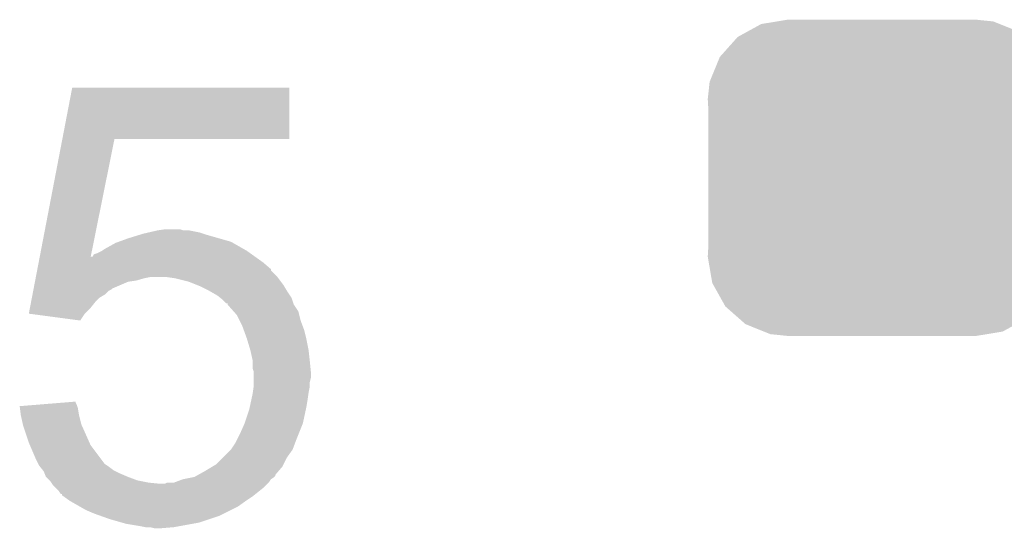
# Model space of a CAD drawing. Extents: x -1.3 to 24.2, y -3.9 to 53.4.
# Tile 21 of 62: x 10.1 to 12.3, y 17.1 to 18.2. Entities that reach past the tile are written whole.
import ezdxf

# ---------------------------------------------------------------- set-up
doc = ezdxf.new("R2010")
doc.units = 0
doc.layers.get('0').update_dxf_attribs({"linetype": 'CONTINUOUS'})
doc.layers.add('GNSS_22_CLICK_V101_GTO', color=11, linetype='CONTINUOUS')
doc.layers.add('GNSS_22_CLICK_V101_GTS', color=8, linetype='CONTINUOUS')

# ---------------------------------------------------------------- blocks, each defined once
blk = doc.blocks.new('CUSTOM_100')
for points in [[(-0.233628, 0.347838), (-0.20955, 0.35179), (0.247972, 0.347838), (0.20955, 0.35179)], [(-0.298526, 0.325596), (-0.268438, 0.342124), (0.30335, 0.325596), (0.2622, 0.342124)], [(-0.268438, 0.342124), (-0.233628, 0.347838), (0.2622, 0.342124), (0.247972, 0.347838)], [(-0.34504, 0.286174), (-0.320744, 0.31339), (0.348152, 0.286174), (0.317222, 0.31339)], [(-0.320744, 0.31339), (-0.298526, 0.325596), (0.317222, 0.31339), (0.30335, 0.325596)], [(-0.360486, 0.26887), (-0.34504, 0.286174), (0.357822, 0.26887), (0.348152, 0.286174)], [(-0.37475, 0.234078), (-0.360486, 0.26887), (0.377262, 0.234078), (0.357822, 0.26887)], [(-0.383124, 0.213652), (-0.37475, 0.234078), (0.380766, 0.213652), (0.377262, 0.234078)], [(-0.38735, 0.17526), (-0.383124, 0.213652), (0.38735, 0.17526), (0.380766, 0.213652)], [(-0.38608, 0.154124), (-0.38735, 0.17526), (0.38608, 0.154124), (0.38735, 0.17526)], [(-0.38608, -0.154124), (-0.38608, 0.154124), (0.38608, -0.154124), (0.38608, 0.154124)], [(-0.38735, -0.17526), (-0.38608, -0.154124), (0.38735, -0.17526), (0.38608, -0.154124)], [(-0.380764, -0.213652), (-0.38735, -0.17526), (0.383124, -0.213652), (0.38735, -0.17526)], [(-0.377262, -0.234078), (-0.380764, -0.213652), (0.374748, -0.234078), (0.383124, -0.213652)], [(-0.35782, -0.26887), (-0.377262, -0.234078), (0.360486, -0.26887), (0.374748, -0.234078)], [(-0.348152, -0.286174), (-0.35782, -0.26887), (0.345038, -0.286174), (0.360486, -0.26887)], [(-0.31722, -0.31339), (-0.348152, -0.286174), (0.320744, -0.31339), (0.345038, -0.286174)], [(-0.30335, -0.325596), (-0.31722, -0.31339), (0.298524, -0.325596), (0.320744, -0.31339)], [(-0.262198, -0.342124), (-0.30335, -0.325596), (0.268438, -0.342124), (0.298524, -0.325596)], [(-0.247972, -0.347838), (-0.262198, -0.342124), (0.233626, -0.347838), (0.268438, -0.342124)], [(-0.20955, -0.35179), (-0.247972, -0.347838), (0.20955, -0.35179), (0.233626, -0.347838)]]:
    blk.add_solid(points)

msp = doc.modelspace()

# ---------------------------------------------------------------- linework, layer by layer
at = {"layer": 'GNSS_22_CLICK_V101_GTO'}
for points in [[(10.244756, 17.94256), (10.266692, 18.056838), (10.749258, 17.94256), (10.74928, 18.056838)], [(10.266692, 18.056838), (10.266698, 18.05686), (10.74928, 18.056838), (10.266698, 18.05686)], [(10.194536, 17.68094), (10.244752, 17.942542), (10.307872, 17.68094), (10.360656, 17.942542)], [(10.244752, 17.942542), (10.244756, 17.94256), (10.360656, 17.942542), (10.749258, 17.94256)], [(10.435158, 17.734278), (10.45718, 17.73936), (10.55116, 17.734278), (10.525762, 17.73936)], [(10.45718, 17.73936), (10.474946, 17.741898), (10.513064, 17.73936), (10.505442, 17.741898)], [(10.474946, 17.741898), (10.474962, 17.7419), (10.505442, 17.741898), (10.474962, 17.7419)], [(10.370186, 17.71396), (10.39114, 17.72158), (10.619742, 17.71396), (10.593072, 17.72158)], [(10.39114, 17.72158), (10.415904, 17.7292), (10.593072, 17.72158), (10.5664, 17.7292)], [(10.415904, 17.7292), (10.42416, 17.73174), (10.5664, 17.7292), (10.558778, 17.73174)], [(10.42416, 17.73174), (10.435158, 17.734278), (10.558778, 17.73174), (10.55116, 17.734278)], [(10.332722, 17.693642), (10.340338, 17.698718), (10.6553, 17.693642), (10.646416, 17.698718)], [(10.340338, 17.698718), (10.363202, 17.71142), (10.646416, 17.698718), (10.624188, 17.71142)], [(10.363202, 17.71142), (10.370186, 17.71396), (10.624188, 17.71142), (10.619742, 17.71396)], [(10.192098, 17.66824), (10.19406, 17.678452), (10.69086, 17.66824), (10.676566, 17.678452)], [(10.19406, 17.678452), (10.194536, 17.68094), (10.307372, 17.678452), (10.309866, 17.68094)], [(10.307372, 17.678452), (10.307872, 17.68094), (10.676566, 17.678452), (10.673082, 17.68094)], [(10.309866, 17.68094), (10.312406, 17.680954), (10.673082, 17.68094), (10.673062, 17.680954)], [(10.312406, 17.680954), (10.314948, 17.68602), (10.673062, 17.680954), (10.66597, 17.68602)], [(10.314948, 17.68602), (10.32256, 17.68856), (10.66597, 17.68602), (10.662414, 17.68856)], [(10.32256, 17.68856), (10.332718, 17.69364), (10.662414, 17.68856), (10.655302, 17.69364)], [(10.332718, 17.69364), (10.332722, 17.693642), (10.655302, 17.69364), (10.6553, 17.693642)], [(10.188684, 17.650454), (10.189172, 17.652992), (10.708646, 17.650454), (10.70864, 17.652992)], [(10.189172, 17.652992), (10.192098, 17.66824), (10.70864, 17.652992), (10.69086, 17.66824)], [(10.184298, 17.6276), (10.185274, 17.63268), (10.408918, 17.6276), (10.4267, 17.63268)], [(10.185274, 17.63268), (10.18576, 17.63522), (10.4267, 17.63268), (10.439398, 17.63522)], [(10.18576, 17.63522), (10.186248, 17.637758), (10.723244, 17.63522), (10.72134, 17.637758)], [(10.186248, 17.637758), (10.188684, 17.650454), (10.72134, 17.637758), (10.708646, 17.650454)], [(10.495278, 17.63268), (10.477498, 17.63522), (10.72515, 17.63268), (10.723244, 17.63522)], [(10.525758, 17.62506), (10.495278, 17.63268), (10.730866, 17.62506), (10.72515, 17.63268)], [(10.17991, 17.604738), (10.180396, 17.607278), (10.34796, 17.604738), (10.353036, 17.607278)], [(10.180396, 17.607278), (10.180884, 17.609818), (10.353036, 17.607278), (10.35558, 17.609818)], [(10.180884, 17.609818), (10.18381, 17.625058), (10.35558, 17.609818), (10.391138, 17.625058)], [(10.18381, 17.625058), (10.184298, 17.6276), (10.391138, 17.625058), (10.408918, 17.6276)], [(10.544816, 17.617438), (10.525758, 17.62506), (10.736582, 17.617438), (10.730866, 17.62506)], [(10.55116, 17.6149), (10.544816, 17.617438), (10.738106, 17.6149), (10.736582, 17.617438)], [(10.57148, 17.60474), (10.55116, 17.6149), (10.744198, 17.60474), (10.738106, 17.6149)], [(10.175034, 17.579338), (10.176984, 17.589498), (10.317478, 17.579338), (10.327638, 17.589498)], [(10.176984, 17.589498), (10.178446, 17.597118), (10.327638, 17.589498), (10.340338, 17.597118)], [(10.178446, 17.597118), (10.17991, 17.604738), (10.340338, 17.597118), (10.34796, 17.604738)], [(10.589258, 17.594582), (10.57148, 17.60474), (10.750972, 17.594582), (10.744198, 17.60474)], [(10.595612, 17.5895), (10.589258, 17.594582), (10.75436, 17.5895), (10.750972, 17.594582)], [(10.601958, 17.584422), (10.595612, 17.5895), (10.756054, 17.584422), (10.75436, 17.5895)], [(10.170164, 17.553964), (10.172596, 17.56664), (10.294644, 17.553964), (10.30732, 17.56664)], [(10.172596, 17.56664), (10.175034, 17.579338), (10.30732, 17.56664), (10.317478, 17.579338)], [(10.609574, 17.576806), (10.601958, 17.584422), (10.758592, 17.576806), (10.756054, 17.584422)], [(10.612098, 17.5768), (10.609574, 17.576806), (10.758594, 17.5768), (10.758592, 17.576806)], [(10.61212, 17.574266), (10.612098, 17.5768), (10.75944, 17.574266), (10.758594, 17.5768)], [(10.61213, 17.574256), (10.61212, 17.574266), (10.759442, 17.574256), (10.75944, 17.574266)], [(10.62567, 17.559018), (10.61213, 17.574256), (10.769602, 17.559018), (10.759442, 17.574256)], [(10.170344, 17.55394), (10.170164, 17.553964), (10.29462, 17.55394), (10.294644, 17.553964)], [(10.284448, 17.538702), (10.170344, 17.55394), (10.284448, 17.538702), (10.29462, 17.55394)], [(10.632438, 17.5514), (10.62567, 17.559018), (10.771508, 17.5514), (10.769602, 17.559018)], [(10.638792, 17.538698), (10.632438, 17.5514), (10.774682, 17.538698), (10.771508, 17.5514)], [(10.64514, 17.526), (10.638792, 17.538698), (10.779444, 17.526), (10.774682, 17.538698)], [(10.647914, 17.518378), (10.64514, 17.526), (10.7823, 17.518378), (10.779444, 17.526)], [(10.655302, 17.49806), (10.647914, 17.518378), (10.78738, 17.49806), (10.7823, 17.518378)], [(10.66292, 17.47266), (10.655302, 17.49806), (10.79246, 17.47266), (10.78738, 17.49806)], [(10.66292, 17.472658), (10.66292, 17.47266), (10.792462, 17.472658), (10.79246, 17.47266)], [(10.668, 17.449802), (10.66292, 17.472658), (10.795, 17.449802), (10.792462, 17.472658)], [(10.668, 17.4498), (10.668, 17.449802), (10.795, 17.4498), (10.795, 17.449802)], [(10.668, 17.432024), (10.668, 17.4498), (10.796778, 17.432024), (10.795, 17.4498)], [(10.670538, 17.424402), (10.668, 17.432024), (10.79754, 17.424402), (10.796778, 17.432024)], [(10.67054, 17.411698), (10.670538, 17.424402), (10.79754, 17.411698), (10.79754, 17.424402)], [(10.67054, 17.401538), (10.67054, 17.411698), (10.795, 17.401538), (10.79754, 17.411698)], [(10.668362, 17.37868), (10.670176, 17.391378), (10.79246, 17.37868), (10.795, 17.391378)], [(10.670176, 17.391378), (10.67054, 17.393922), (10.795, 17.391378), (10.795, 17.393922)], [(10.67054, 17.393922), (10.67054, 17.401538), (10.795, 17.393922), (10.795, 17.401538)], [(10.664734, 17.3609), (10.668, 17.37614), (10.78992, 17.3609), (10.792096, 17.37614)], [(10.668, 17.37614), (10.668362, 17.37868), (10.792096, 17.37614), (10.79246, 17.37868)], [(10.14986, 17.3482), (10.181018, 17.350738), (10.277688, 17.3482), (10.27684, 17.350738)], [(10.15049, 17.34312), (10.14986, 17.3482), (10.27938, 17.34312), (10.277688, 17.3482)], [(10.181018, 17.350738), (10.24336, 17.355816), (10.27684, 17.350738), (10.274302, 17.355816)], [(10.24336, 17.355816), (10.2743, 17.358336), (10.274302, 17.355816), (10.2743, 17.358336)], [(10.66038, 17.340582), (10.661468, 17.34566), (10.78629, 17.340582), (10.78738, 17.34566)], [(10.661468, 17.34566), (10.664734, 17.3609), (10.78738, 17.34566), (10.78992, 17.3609)], [(10.15238, 17.32788), (10.15049, 17.34312), (10.28192, 17.32788), (10.27938, 17.34312)], [(10.156898, 17.307558), (10.15238, 17.32788), (10.287, 17.307558), (10.28192, 17.32788)], [(10.65022, 17.3101), (10.66038, 17.340582), (10.779758, 17.3101), (10.78629, 17.340582)], [(10.15746, 17.305022), (10.156898, 17.307558), (10.288128, 17.305022), (10.287, 17.307558)], [(10.17016, 17.26692), (10.15746, 17.305022), (10.305064, 17.26692), (10.288128, 17.305022)], [(10.64006, 17.28724), (10.650218, 17.310098), (10.770614, 17.28724), (10.779758, 17.310098)], [(10.650218, 17.310098), (10.65022, 17.3101), (10.779758, 17.310098), (10.779758, 17.3101)], [(10.632438, 17.272), (10.64006, 17.28724), (10.76452, 17.272), (10.770614, 17.28724)], [(10.172338, 17.26184), (10.17016, 17.26692), (10.307322, 17.26184), (10.305064, 17.26692)], [(10.1854, 17.23136), (10.172338, 17.26184), (10.330182, 17.23136), (10.307322, 17.26184)], [(10.61974, 17.25168), (10.6299, 17.266922), (10.756898, 17.25168), (10.762614, 17.266922)], [(10.6299, 17.266922), (10.632438, 17.272), (10.762614, 17.266922), (10.76452, 17.272)], [(10.601958, 17.233898), (10.619738, 17.251678), (10.7442, 17.233898), (10.756898, 17.251678)], [(10.619738, 17.251678), (10.61974, 17.25168), (10.756898, 17.251678), (10.756898, 17.25168)], [(10.19048, 17.2212), (10.1854, 17.23136), (10.337802, 17.2212), (10.330182, 17.23136)], [(10.19175, 17.21866), (10.19048, 17.2212), (10.34034, 17.21866), (10.337802, 17.2212)], [(10.193018, 17.216122), (10.19175, 17.21866), (10.344148, 17.216122), (10.34034, 17.21866)], [(10.195052, 17.21358), (10.193018, 17.216122), (10.34796, 17.21358), (10.344148, 17.216122)], [(10.201148, 17.20596), (10.195052, 17.21358), (10.358122, 17.20596), (10.34796, 17.21358)], [(10.56132, 17.20342), (10.578252, 17.21358), (10.725334, 17.20342), (10.73404, 17.21358)], [(10.578252, 17.21358), (10.586722, 17.218662), (10.73404, 17.21358), (10.73658, 17.218662)], [(10.586722, 17.218662), (10.601958, 17.233898), (10.73658, 17.218662), (10.7442, 17.233898)], [(10.203178, 17.20342), (10.201148, 17.20596), (10.363202, 17.20342), (10.358122, 17.20596)], [(10.205212, 17.19834), (10.203178, 17.20342), (10.37336, 17.19834), (10.363202, 17.20342)], [(10.20826, 17.190724), (10.205212, 17.19834), (10.391132, 17.190724), (10.37336, 17.19834)], [(10.538464, 17.19072), (10.543024, 17.193254), (10.71626, 17.19072), (10.718794, 17.193254)], [(10.543024, 17.193254), (10.547594, 17.195794), (10.718794, 17.193254), (10.7188, 17.195794)], [(10.547594, 17.195794), (10.56132, 17.20342), (10.7188, 17.195794), (10.725334, 17.20342)], [(10.208264, 17.19072), (10.20826, 17.190724), (10.39114, 17.19072), (10.391132, 17.190724)], [(10.215882, 17.1831), (10.208264, 17.19072), (10.411462, 17.1831), (10.39114, 17.19072)], [(10.218418, 17.180562), (10.215882, 17.1831), (10.424152, 17.180562), (10.411462, 17.1831)], [(10.220114, 17.17802), (10.218418, 17.180562), (10.436858, 17.17802), (10.424152, 17.180562)], [(10.221808, 17.17548), (10.220114, 17.17802), (10.462258, 17.17548), (10.436858, 17.17802)], [(10.2235, 17.17294), (10.221808, 17.17548), (10.69848, 17.17294), (10.70102, 17.17548)], [(10.228582, 17.167858), (10.2235, 17.17294), (10.693398, 17.167858), (10.69848, 17.17294)], [(10.462258, 17.17548), (10.472424, 17.175482), (10.70102, 17.17548), (10.701022, 17.175482)], [(10.472424, 17.175482), (10.477498, 17.178018), (10.701022, 17.175482), (10.703558, 17.178018)], [(10.477498, 17.178018), (10.477504, 17.17802), (10.703558, 17.178018), (10.703558, 17.17802)], [(10.477504, 17.17802), (10.492744, 17.178022), (10.703558, 17.17802), (10.70356, 17.178022)], [(10.492744, 17.178022), (10.513056, 17.185638), (10.70356, 17.178022), (10.708638, 17.185638)], [(10.513056, 17.185638), (10.513062, 17.18564), (10.708638, 17.185638), (10.70864, 17.18564)], [(10.513062, 17.18564), (10.538464, 17.19072), (10.70864, 17.18564), (10.71626, 17.19072)], [(10.236198, 17.160242), (10.228582, 17.167858), (10.683876, 17.160242), (10.693398, 17.167858)], [(10.241276, 17.152628), (10.236198, 17.160242), (10.67436, 17.152628), (10.683876, 17.160242)], [(10.243798, 17.15262), (10.241276, 17.152628), (10.67435, 17.15262), (10.67436, 17.152628)], [(10.24382, 17.15009), (10.243798, 17.15262), (10.671186, 17.15009), (10.67435, 17.15262)], [(10.247388, 17.14754), (10.24382, 17.15009), (10.668, 17.14754), (10.671186, 17.15009)], [(10.261598, 17.13738), (10.247388, 17.14754), (10.65276, 17.13738), (10.668, 17.14754)], [(10.283824, 17.12468), (10.261598, 17.13738), (10.634978, 17.12468), (10.65276, 17.13738)], [(10.297158, 17.11706), (10.283824, 17.12468), (10.619738, 17.11706), (10.634978, 17.12468)], [(10.314942, 17.10944), (10.297158, 17.11706), (10.604498, 17.10944), (10.619738, 17.11706)], [(10.329166, 17.10436), (10.314942, 17.10944), (10.594338, 17.10436), (10.604498, 17.10944)], [(10.3505, 17.09674), (10.329166, 17.10436), (10.571478, 17.09674), (10.594338, 17.10436)], [(10.37717, 17.08912), (10.3505, 17.09674), (10.54862, 17.08912), (10.571478, 17.09674)], [(10.386058, 17.08658), (10.37717, 17.08912), (10.53465, 17.08658), (10.54862, 17.08912)], [(10.41654, 17.0815), (10.386058, 17.08658), (10.50671, 17.0815), (10.53465, 17.08658)], [(10.429238, 17.07896), (10.41654, 17.0815), (10.492742, 17.07896), (10.50671, 17.0815)], [(10.449558, 17.07642), (10.439398, 17.07896), (10.462262, 17.07642), (10.492742, 17.07896)]]:
    msp.add_solid(points, dxfattribs=at)

# ---------------------------------------------------------------- block references
at = {"layer": 'GNSS_22_CLICK_V101_GTS'}
msp.add_blockref('CUSTOM_100', (12.06754, 17.8562), dxfattribs=at)

doc.saveas('drawing.dxf')
